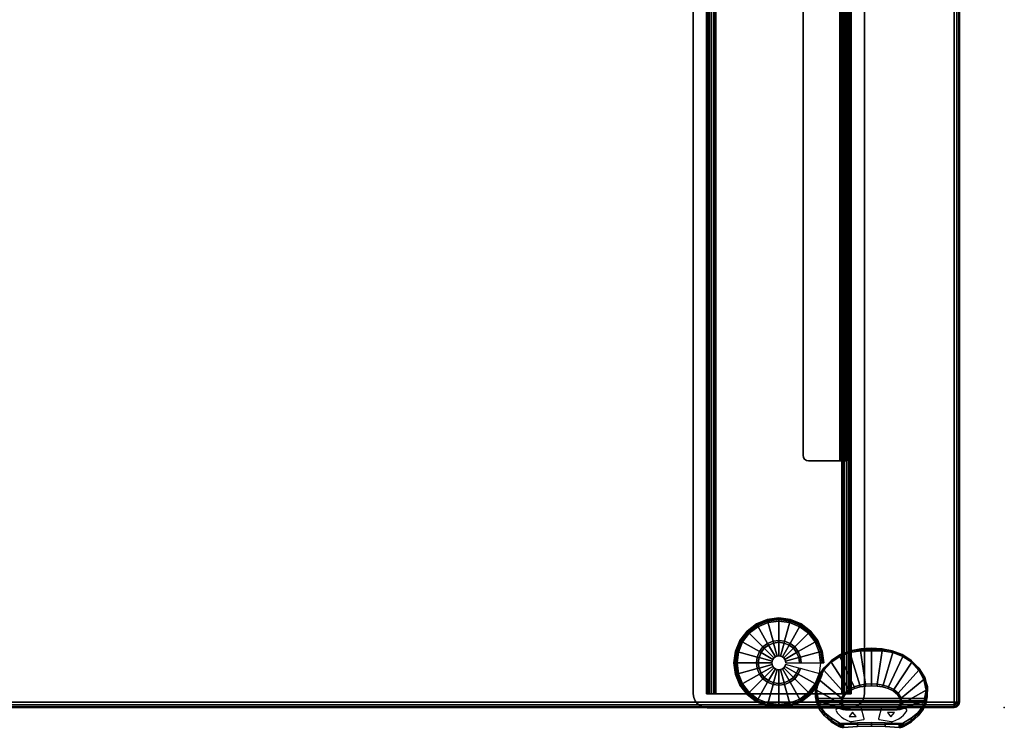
# Model space of a CAD drawing. Header units: inches. Extents: x 390 to 1835, y -266 to 136.
# Tile 233 of 256: x 1603 to 1625, y -206 to -190. Entities that reach past the tile are written whole.
import ezdxf

# ---------------------------------------------------------------- set-up
doc = ezdxf.new("R2010")
doc.units = ezdxf.units.IN
doc.header["$LTSCALE"] = 0.95294
doc.header["$MEASUREMENT"] = 0
for name, color, linetype in [('A-FURN-3-NODE', 7, 'Continuous'), ('A-FURN-3-TABLE-LEG-BASE-EXTENSION', 251, 'Continuous'), ('A-FURN-3-TABLE-LEG-FOOT', 253, 'Continuous'), ('A-FURN-3-TABLE-LEG-GLIDE', 254, 'Continuous'), ('A-FURN-3-WKSF-CONTROL', 252, 'Continuous'), ('A-FURN-3-WKSF-CONTROL-TRIM1', 255, 'Continuous'), ('A-FURN-3-WKSF-CONTROL-TRIM2', 250, 'Continuous'), ('A-FURN-3-WKSF-CONTROL-TRIM3', 255, 'Continuous'), ('A-FURN-3-WKSF-TOP', 254, 'Continuous'), ('A-FURN-3-WKSF-TRIM', 252, 'Continuous')]:
    doc.layers.add(name, color=color, linetype=linetype)

# ---------------------------------------------------------------- blocks, each defined once
blk = doc.blocks.new('TARA-2958-JE-3D-3')
at = {"layer": 'A-FURN-3-NODE'}
blk.add_point((60, -30), dxfattribs=at)
at = {"layer": 'A-FURN-3-TABLE-LEG-BASE-EXTENSION'}
for points, invisible_edges in [([(55.525, -24.423, 27.645), (55.516, -24.375, 27.645), (55.516, -2.628, 27.645), (55.525, -2.58, 27.645)], 8), ([(55.552, -24.463, 27.645), (55.525, -24.423, 27.645), (55.525, -2.58, 27.645), (55.552, -2.54, 27.645)], 10), ([(55.593, -24.49, 27.645), (55.552, -24.463, 27.645), (55.552, -2.54, 27.645), (55.593, -2.512, 27.645)], 10), ([(55.641, -24.5, 27.645), (55.593, -24.49, 27.645), (55.593, -2.512, 27.645), (55.641, -2.503, 27.645)], 10), ([(55.641, -2.503, 27.645), (56.335, -2.503, 27.645), (56.335, -24.5, 27.645), (55.641, -24.5, 27.645)], 13), ([(56.395, -2.503, 27.585), (56.395, -2.503, 27.49), (56.395, -24.5, 27.531), (56.395, -24.5, 27.585)], 2), ([(56.395, -2.503, 27.49), (56.395, -2.506, 27.464), (56.395, -24.493, 27.491), (56.395, -24.5, 27.531)], 10), ([(56.395, -2.506, 27.464), (56.395, -2.514, 27.44), (56.395, -24.474, 27.455), (56.395, -24.493, 27.491)], 10), ([(56.395, -2.514, 27.44), (56.395, -2.526, 27.417), (56.395, -24.444, 27.427), (56.395, -24.474, 27.455)], 10), ([(56.395, -2.526, 27.417), (56.395, -2.544, 27.398), (56.395, -24.407, 27.41), (56.395, -24.444, 27.427)], 10), ([(56.395, -7.778, 25.281), (56.395, -12.873, 25.166), (56.395, -24.407, 27.41), (56.395, -2.544, 27.398)], 5), ([(56.5, -24.5, 27.585), (56.5, -24.5, 27.531), (56.5, -2.503, 27.49), (56.5, -2.503, 27.585)], 2), ([(56.5, -24.493, 27.491), (56.5, -2.506, 27.464), (56.5, -2.503, 27.49), (56.5, -24.5, 27.531)], 5), ([(56.5, -24.474, 27.455), (56.5, -2.514, 27.44), (56.5, -2.506, 27.464), (56.5, -24.493, 27.491)], 5), ([(56.5, -24.444, 27.427), (56.5, -2.526, 27.417), (56.5, -2.514, 27.44), (56.5, -24.474, 27.455)], 5), ([(56.5, -24.407, 27.41), (56.5, -2.544, 27.398), (56.5, -2.526, 27.417), (56.5, -24.444, 27.427)], 5), ([(56.5, -24.407, 27.41), (56.5, -12.873, 25.166), (56.5, -7.778, 25.281), (56.5, -2.544, 27.398)], 10), ([(56.335, -24.5, 27.645), (56.358, -24.5, 27.64), (56.398, -24.5, 27.737), (56.335, -24.5, 27.75)], 10), ([(56.358, -24.5, 27.64), (56.377, -24.5, 27.627), (56.452, -24.5, 27.702), (56.398, -24.5, 27.737)], 10), ([(56.377, -24.5, 27.627), (56.39, -24.5, 27.608), (56.487, -24.5, 27.648), (56.452, -24.5, 27.702)], 10), ([(56.39, -24.5, 27.608), (56.395, -24.5, 27.585), (56.5, -24.5, 27.585), (56.487, -24.5, 27.648)], 10)]:
    blk.add_3dface(points, dxfattribs=dict(at, invisible_edges=invisible_edges))
for points in [[(55.516, -24.375, 27.645), (55.516, -24.375, 27.75), (55.516, -2.628, 27.75), (55.516, -2.628, 27.645)], [(56.5, -24.407, 27.41), (56.395, -24.407, 27.41), (56.395, -12.873, 25.166), (56.5, -12.873, 25.166)], [(56.335, -24.5, 27.645), (56.335, -24.5, 27.75), (55.641, -24.5, 27.75), (55.641, -24.5, 27.645)], [(56.5, -24.5, 27.585), (56.395, -24.5, 27.585), (56.395, -24.5, 27.531), (56.5, -24.5, 27.531)]]:
    blk.add_3dface(points, dxfattribs=at)
at = {"layer": 'A-FURN-3-TABLE-LEG-FOOT'}
for points in [[(53.07, -0.633, 1.252), (53.07, -0.633, 1.088), (53.07, -29.693, 1.088), (53.07, -29.693, 1.252)], [(53.367, -29.693, 0.668), (53.367, -29.693, 1.089), (53.367, -0.633, 1.089), (53.367, -0.633, 0.668)], [(53.531, -0.633, 1.089), (53.367, -0.633, 1.089), (53.367, -29.693, 1.089), (53.531, -29.693, 1.089)], [(53.531, -0.633, 0.668), (53.531, -0.633, 1.089), (53.531, -29.693, 1.089), (53.531, -29.693, 0.668)], [(53.571, -29.693, 0.628), (56.382, -29.693, 0.628), (56.382, -0.633, 0.628), (53.571, -0.633, 0.628)], [(53.571, -0.633, 0.464), (56.382, -0.633, 0.464), (56.382, -29.693, 0.464), (53.571, -29.693, 0.464)], [(56.422, -29.693, 0.668), (56.422, -29.693, 1.089), (56.422, -0.633, 1.089), (56.422, -0.633, 0.668)], [(56.422, -29.693, 1.089), (56.586, -29.693, 1.089), (56.586, -0.633, 1.089), (56.422, -0.633, 1.089)], [(56.586, -0.633, 0.668), (56.586, -0.633, 1.089), (56.586, -29.693, 1.089), (56.586, -29.693, 0.668)], [(56.883, -29.693, 1.252), (56.883, -29.693, 1.088), (56.883, -0.633, 1.088), (56.883, -0.633, 1.252)], [(53.38, -30.003, 1.252), (53.38, -30.003, 1.088), (56.573, -30.003, 1.088), (56.573, -30.003, 1.252)]]:
    blk.add_3dface(points, dxfattribs=at)
for points, invisible_edges in [([(53.07, -29.693, 1.088), (53.07, -0.633, 1.088), (53.579, -9.103, 1.088), (53.579, -11.708, 1.088)], 10), ([(53.579, -9.103, 1.252), (53.07, -0.633, 1.252), (53.07, -29.693, 1.252), (53.579, -11.708, 1.252)], 5), ([(56.374, -11.708, 1.088), (56.374, -9.103, 1.088), (56.883, -0.633, 1.088), (56.883, -29.693, 1.088)], 10), ([(56.883, -0.633, 1.252), (56.374, -9.103, 1.252), (56.374, -11.708, 1.252), (56.883, -29.693, 1.252)], 5), ([(53.579, -11.708, 1.088), (53.587, -11.745, 1.088), (53.607, -11.776, 1.088), (53.07, -29.693, 1.088)], 12), ([(53.607, -11.776, 1.252), (53.587, -11.745, 1.252), (53.579, -11.708, 1.252), (53.07, -29.693, 1.252)], 12), ([(53.07, -29.693, 1.088), (53.607, -11.776, 1.088), (53.638, -11.796, 1.088), (53.674, -11.803, 1.088)], 9), ([(53.638, -11.796, 1.252), (53.607, -11.776, 1.252), (53.07, -29.693, 1.252), (53.674, -11.803, 1.252)], 6), ([(53.674, -11.803, 1.088), (56.279, -11.803, 1.088), (56.883, -29.693, 1.088), (53.07, -29.693, 1.088)], 14), ([(56.883, -29.693, 1.252), (56.279, -11.803, 1.252), (53.674, -11.803, 1.252), (53.07, -29.693, 1.252)], 13), ([(56.883, -29.693, 1.088), (56.279, -11.803, 1.088), (56.316, -11.796, 1.088), (56.347, -11.776, 1.088)], 9), ([(56.316, -11.796, 1.252), (56.279, -11.803, 1.252), (56.883, -29.693, 1.252), (56.347, -11.776, 1.252)], 6), ([(56.347, -11.776, 1.088), (56.367, -11.745, 1.088), (56.374, -11.708, 1.088), (56.883, -29.693, 1.088)], 12), ([(56.374, -11.708, 1.252), (56.367, -11.745, 1.252), (56.347, -11.776, 1.252), (56.883, -29.693, 1.252)], 12), ([(53.07, -29.693, 1.252), (53.081, -29.773, 1.252), (56.873, -29.773, 1.252), (56.883, -29.693, 1.252)], 10), ([(56.883, -29.693, 1.088), (56.873, -29.773, 1.088), (53.081, -29.773, 1.088), (53.07, -29.693, 1.088)], 10), ([(53.081, -29.773, 1.252), (53.112, -29.848, 1.252), (56.842, -29.848, 1.252), (56.873, -29.773, 1.252)], 10), ([(56.873, -29.773, 1.088), (56.842, -29.848, 1.088), (53.112, -29.848, 1.088), (53.081, -29.773, 1.088)], 10), ([(53.367, -29.693, 0.668), (53.374, -29.693, 0.615), (53.533, -29.693, 0.658), (53.531, -29.693, 0.668)], 10), ([(53.531, -29.693, 0.668), (53.531, -29.693, 1.089), (53.367, -29.693, 1.089), (53.367, -29.693, 0.668)], 8), ([(53.374, -29.693, 0.615), (53.395, -29.693, 0.566), (53.537, -29.693, 0.648), (53.533, -29.693, 0.658)], 10), ([(53.395, -29.693, 0.566), (53.427, -29.693, 0.524), (53.543, -29.693, 0.64), (53.537, -29.693, 0.648)], 10), ([(53.427, -29.693, 0.524), (53.469, -29.693, 0.491), (53.551, -29.693, 0.634), (53.543, -29.693, 0.64)], 10), ([(53.469, -29.693, 0.491), (53.519, -29.693, 0.471), (53.561, -29.693, 0.63), (53.551, -29.693, 0.634)], 10), ([(53.519, -29.693, 0.471), (53.571, -29.693, 0.464), (53.571, -29.693, 0.628), (53.561, -29.693, 0.63)], 10), ([(53.571, -29.693, 0.628), (53.571, -29.693, 0.464), (56.382, -29.693, 0.464), (56.382, -29.693, 0.628)], 5), ([(56.393, -29.693, 0.63), (56.382, -29.693, 0.628), (56.382, -29.693, 0.464), (56.435, -29.693, 0.471)], 10), ([(56.402, -29.693, 0.634), (56.393, -29.693, 0.63), (56.435, -29.693, 0.471), (56.484, -29.693, 0.491)], 10), ([(56.411, -29.693, 0.64), (56.402, -29.693, 0.634), (56.484, -29.693, 0.491), (56.527, -29.693, 0.524)], 10), ([(56.417, -29.693, 0.648), (56.411, -29.693, 0.64), (56.527, -29.693, 0.524), (56.559, -29.693, 0.566)], 10), ([(56.421, -29.693, 0.658), (56.417, -29.693, 0.648), (56.559, -29.693, 0.566), (56.579, -29.693, 0.615)], 10), ([(56.422, -29.693, 0.668), (56.421, -29.693, 0.658), (56.579, -29.693, 0.615), (56.586, -29.693, 0.668)], 10), ([(56.422, -29.693, 1.089), (56.422, -29.693, 0.668), (56.586, -29.693, 0.668), (56.586, -29.693, 1.089)], 2), ([(53.112, -29.848, 1.252), (53.161, -29.912, 1.252), (56.793, -29.912, 1.252), (56.842, -29.848, 1.252)], 10), ([(56.842, -29.848, 1.088), (56.793, -29.912, 1.088), (53.161, -29.912, 1.088), (53.112, -29.848, 1.088)], 10), ([(53.161, -29.912, 1.252), (53.225, -29.961, 1.252), (56.728, -29.961, 1.252), (56.793, -29.912, 1.252)], 10), ([(56.793, -29.912, 1.088), (56.728, -29.961, 1.088), (53.225, -29.961, 1.088), (53.161, -29.912, 1.088)], 10), ([(53.225, -29.961, 1.252), (53.3, -29.992, 1.252), (56.654, -29.992, 1.252), (56.728, -29.961, 1.252)], 10), ([(56.728, -29.961, 1.088), (56.654, -29.992, 1.088), (53.3, -29.992, 1.088), (53.225, -29.961, 1.088)], 10), ([(53.3, -29.992, 1.252), (53.38, -30.003, 1.252), (56.573, -30.003, 1.252), (56.654, -29.992, 1.252)], 8), ([(56.654, -29.992, 1.088), (56.573, -30.003, 1.088), (53.38, -30.003, 1.088), (53.3, -29.992, 1.088)], 8)]:
    blk.add_3dface(points, dxfattribs=dict(at, invisible_edges=invisible_edges))
at = {"layer": 'A-FURN-3-TABLE-LEG-GLIDE'}
for points, invisible_edges in [([(54.736, -28.104, 0), (54.977, -28.072, 0), (54.977, -29.933, 0), (54.736, -29.902, 0)], 10), ([(54.977, -28.072, 0), (55.218, -28.104, 0), (55.218, -29.902, 0), (54.977, -29.933, 0)], 10), ([(54.319, -28.345, 0), (54.512, -28.197, 0), (54.512, -29.809, 0), (54.319, -29.661, 0)], 10), ([(54.512, -28.197, 0), (54.736, -28.104, 0), (54.736, -29.902, 0), (54.512, -29.809, 0)], 10), ([(55.218, -28.104, 0), (55.442, -28.197, 0), (55.442, -29.809, 0), (55.218, -29.902, 0)], 10), ([(55.442, -28.197, 0), (55.635, -28.345, 0), (55.635, -29.661, 0), (55.442, -29.809, 0)], 10), ([(54.171, -28.538, 0), (54.319, -28.345, 0), (54.319, -29.661, 0), (54.171, -29.468, 0)], 10), ([(55.635, -28.345, 0), (55.783, -28.538, 0), (55.783, -29.468, 0), (55.635, -29.661, 0)], 10), ([(54.078, -28.762, 0), (54.171, -28.538, 0), (54.171, -29.468, 0), (54.078, -29.244, 0)], 10), ([(55.783, -28.538, 0), (55.876, -28.762, 0), (55.876, -29.244, 0), (55.783, -29.468, 0)], 10), ([(54.046, -29.003, 0), (54.078, -28.762, 0), (54.078, -29.244, 0), (54.046, -29.003, 0)], 2), ([(55.876, -28.762, 0), (55.907, -29.003, 0), (55.907, -29.003, 0), (55.876, -29.244, 0)], 8)]:
    blk.add_3dface(points, dxfattribs=dict(at, invisible_edges=invisible_edges))
at = {"layer": 'A-FURN-3-WKSF-CONTROL'}
for points, invisible_edges in [([(56.553, -29.629, 27.364), (56.666, -29.575, 27.348), (57.41, -29.575, 27.348), (57.523, -29.629, 27.364)], 10), ([(57.289, -29.54, 27.336), (57.41, -29.575, 27.348), (56.666, -29.575, 27.348), (56.787, -29.54, 27.336)], 10), ([(56.787, -29.54, 27.336), (56.912, -29.52, 27.328), (57.165, -29.52, 27.328), (57.289, -29.54, 27.336)], 10), ([(57.165, -29.52, 27.328), (56.912, -29.52, 27.328), (57.038, -29.514, 27.326)], 1), ([(58.265, -29.824, 27.608), (58.183, -29.972, 27.458), (55.894, -29.972, 27.458), (55.811, -29.824, 27.608)], 10), ([(56.393, -29.815, 27.394), (56.456, -29.707, 27.382), (57.621, -29.707, 27.382), (57.684, -29.815, 27.394)], 10), ([(57.684, -29.815, 27.394), (57.681, -29.939, 27.394), (56.395, -29.939, 27.394), (56.393, -29.815, 27.394)], 10), ([(57.523, -29.629, 27.364), (57.621, -29.707, 27.382), (56.456, -29.707, 27.382), (56.553, -29.629, 27.364)], 10), ([(55.813, -29.882, 27.715), (55.884, -30.041, 27.557), (58.193, -30.041, 27.557), (58.264, -29.882, 27.715)], 2), ([(55.884, -30.041, 27.557), (55.996, -30.187, 27.411), (58.081, -30.187, 27.411), (58.193, -30.041, 27.557)], 10), ([(58.183, -29.972, 27.458), (58.072, -30.113, 27.318), (56.005, -30.113, 27.318), (55.894, -29.972, 27.458)], 10), ([(57.681, -29.939, 27.394), (57.615, -30.045, 27.38), (56.462, -30.045, 27.38), (56.395, -29.939, 27.394)], 8), ([(57.933, -30.316, 27.282), (58.081, -30.187, 27.411), (55.996, -30.187, 27.411), (56.144, -30.316, 27.282)], 10), ([(56.15, -30.236, 27.194), (56.005, -30.113, 27.318), (58.072, -30.113, 27.318), (57.927, -30.236, 27.194)], 10), ([(57.927, -30.236, 27.194), (57.349, -30.336, 27.094), (57.038, -30.329, 27.101), (56.15, -30.236, 27.194)], 13), ([(56.15, -30.236, 27.194), (57.038, -30.329, 27.101), (56.728, -30.336, 27.094), (56.419, -30.356, 27.074)], 9), ([(56.419, -30.356, 27.074), (56.386, -30.356, 27.074), (56.353, -30.351, 27.08), (56.15, -30.236, 27.194)], 12), ([(56.15, -30.236, 27.194), (56.353, -30.351, 27.08), (56.324, -30.34, 27.091)], 1), ([(57.927, -30.236, 27.194), (57.691, -30.356, 27.074), (57.658, -30.356, 27.074), (57.349, -30.336, 27.094)], 9), ([(57.927, -30.236, 27.194), (57.753, -30.34, 27.091), (57.723, -30.351, 27.08), (57.691, -30.356, 27.074)], 8), ([(56.144, -30.316, 27.282), (56.324, -30.423, 27.174), (56.353, -30.434, 27.163), (56.386, -30.44, 27.158)], 8), ([(56.144, -30.316, 27.282), (56.386, -30.44, 27.158), (56.419, -30.44, 27.158), (56.728, -30.42, 27.178)], 9), ([(56.144, -30.316, 27.282), (56.728, -30.42, 27.178), (57.038, -30.413, 27.185), (57.933, -30.316, 27.282)], 13), ([(57.933, -30.316, 27.282), (57.038, -30.413, 27.185), (57.349, -30.42, 27.178), (57.658, -30.44, 27.158)], 9), ([(57.658, -30.44, 27.158), (57.691, -30.44, 27.158), (57.723, -30.434, 27.163), (57.933, -30.316, 27.282)], 12), ([(57.723, -30.434, 27.163), (57.753, -30.423, 27.174), (57.933, -30.316, 27.282)], 8)]:
    blk.add_3dface(points, dxfattribs=dict(at, invisible_edges=invisible_edges))
for points in [[(55.813, -29.753, 27.612), (55.859, -29.849, 27.572), (55.851, -29.862, 27.568), (55.797, -29.766, 27.632)], [(55.851, -29.862, 27.568), (55.811, -29.824, 27.608), (55.803, -29.798, 27.625), (55.797, -29.766, 27.632)], [(58.248, -29.811, 27.596), (58.217, -29.849, 27.572), (58.264, -29.753, 27.612), (58.257, -29.783, 27.609)], [(58.265, -29.824, 27.608), (58.226, -29.862, 27.568), (58.217, -29.849, 27.572), (58.248, -29.811, 27.596)], [(56.411, -30.035, 27.387), (56.407, -30.049, 27.381), (55.851, -29.862, 27.568), (55.859, -29.849, 27.572)], [(56.462, -30.045, 27.38), (56.462, -30.055, 27.375), (56.407, -30.049, 27.381), (56.411, -30.035, 27.387)], [(57.615, -30.045, 27.38), (57.615, -30.055, 27.375), (56.462, -30.055, 27.375), (56.462, -30.045, 27.38)], [(57.665, -30.035, 27.387), (57.669, -30.049, 27.381), (57.615, -30.055, 27.375), (57.615, -30.045, 27.38)], [(58.217, -29.849, 27.572), (58.226, -29.862, 27.568), (57.669, -30.049, 27.381), (57.665, -30.035, 27.387)]]:
    blk.add_3dface(points, dxfattribs=at)
at = {"layer": 'A-FURN-3-WKSF-CONTROL-TRIM1'}
for points, invisible_edges in [([(55.879, -29.925, 27.674), (55.876, -29.938, 27.661), (58.2, -29.938, 27.661), (58.197, -29.925, 27.674)], 10), ([(55.876, -29.938, 27.661), (55.879, -29.951, 27.648), (58.198, -29.951, 27.648), (58.2, -29.938, 27.661)], 10), ([(55.888, -29.913, 27.685), (55.879, -29.925, 27.674), (58.197, -29.925, 27.674), (58.189, -29.913, 27.685)], 10), ([(55.879, -29.951, 27.648), (55.917, -30.025, 27.574), (58.16, -30.025, 27.574), (58.198, -29.951, 27.648)], 10), ([(55.901, -29.904, 27.694), (55.888, -29.913, 27.685), (58.189, -29.913, 27.685), (58.176, -29.904, 27.694)], 10), ([(55.917, -29.898, 27.7), (55.901, -29.904, 27.694), (58.176, -29.904, 27.694), (58.159, -29.898, 27.7)], 10), ([(55.935, -29.896, 27.702), (55.917, -29.898, 27.7), (58.159, -29.898, 27.7), (58.141, -29.896, 27.702)], 2), ([(55.917, -30.025, 27.574), (55.965, -30.096, 27.502), (58.112, -30.096, 27.502), (58.16, -30.025, 27.574)], 10), ([(55.965, -30.096, 27.502), (56.021, -30.164, 27.434), (58.056, -30.164, 27.434), (58.112, -30.096, 27.502)], 10), ([(56.021, -30.164, 27.434), (56.086, -30.228, 27.37), (57.99, -30.228, 27.37), (58.056, -30.164, 27.434)], 10), ([(56.086, -30.228, 27.37), (56.159, -30.288, 27.311), (57.917, -30.288, 27.311), (57.99, -30.228, 27.37)], 10), ([(56.159, -30.288, 27.311), (56.24, -30.342, 27.256), (57.837, -30.342, 27.256), (57.917, -30.288, 27.311)], 10), ([(56.24, -30.342, 27.256), (56.255, -30.35, 27.248), (57.822, -30.35, 27.248), (57.837, -30.342, 27.256)], 10), ([(56.255, -30.35, 27.248), (56.271, -30.357, 27.241), (57.806, -30.357, 27.241), (57.822, -30.35, 27.248)], 10), ([(56.271, -30.357, 27.241), (56.288, -30.363, 27.236), (57.788, -30.363, 27.236), (57.806, -30.357, 27.241)], 10), ([(56.288, -30.363, 27.236), (56.306, -30.367, 27.232), (57.77, -30.367, 27.232), (57.788, -30.363, 27.236)], 10), ([(56.306, -30.367, 27.232), (56.325, -30.369, 27.23), (57.752, -30.369, 27.23), (57.77, -30.367, 27.232)], 10), ([(56.325, -30.369, 27.23), (56.343, -30.37, 27.229), (57.733, -30.37, 27.229), (57.752, -30.369, 27.23)], 8)]:
    blk.add_3dface(points, dxfattribs=dict(at, invisible_edges=invisible_edges))
at = {"layer": 'A-FURN-3-WKSF-CONTROL-TRIM2'}
for points, invisible_edges in [([(56.255, -30.038, 27.563), (56.247, -30.056, 27.545), (56.812, -29.996, 27.605), (56.807, -29.993, 27.609)], 10), ([(56.247, -30.056, 27.545), (56.251, -30.075, 27.526), (56.814, -30.001, 27.6), (56.812, -29.996, 27.605)], 10), ([(56.814, -30.001, 27.6), (56.251, -30.075, 27.526), (56.284, -30.124, 27.477), (56.326, -30.17, 27.432)], 9), ([(56.274, -30.025, 27.577), (56.255, -30.038, 27.563), (56.807, -29.993, 27.609), (56.801, -29.991, 27.611)], 10), ([(56.3, -30.019, 27.582), (56.274, -30.025, 27.577), (56.801, -29.991, 27.611), (56.794, -29.99, 27.611)], 2), ([(56.814, -30.001, 27.6), (56.326, -30.17, 27.432), (56.374, -30.212, 27.39), (56.429, -30.25, 27.352)], 9), ([(56.429, -30.25, 27.352), (56.49, -30.283, 27.319), (56.556, -30.31, 27.291), (56.814, -30.001, 27.6)], 12), ([(56.814, -30.001, 27.6), (56.556, -30.31, 27.291), (56.877, -30.252, 27.349)], 3), ([(57.2, -30.252, 27.349), (57.52, -30.31, 27.291), (57.262, -30.001, 27.6), (57.2, -30.252, 27.349)], 3), ([(57.262, -30.001, 27.6), (57.826, -30.075, 27.526), (57.83, -30.056, 27.545), (57.265, -29.996, 27.605)], 5), ([(57.792, -30.124, 27.477), (57.826, -30.075, 27.526), (57.262, -30.001, 27.6), (57.751, -30.17, 27.432)], 6), ([(57.703, -30.212, 27.39), (57.751, -30.17, 27.432), (57.262, -30.001, 27.6), (57.647, -30.25, 27.352)], 6), ([(57.52, -30.31, 27.291), (57.586, -30.283, 27.319), (57.647, -30.25, 27.352), (57.262, -30.001, 27.6)], 12), ([(57.265, -29.996, 27.605), (57.83, -30.056, 27.545), (57.821, -30.038, 27.563), (57.269, -29.993, 27.609)], 5), ([(57.269, -29.993, 27.609), (57.821, -30.038, 27.563), (57.802, -30.025, 27.577), (57.275, -29.991, 27.611)], 5), ([(57.275, -29.991, 27.611), (57.802, -30.025, 27.577), (57.777, -30.019, 27.582), (57.282, -29.99, 27.611)], 1), ([(56.556, -30.31, 27.291), (56.566, -30.313, 27.288), (56.877, -30.256, 27.345), (56.877, -30.252, 27.349)], 10), ([(56.566, -30.313, 27.288), (56.576, -30.314, 27.287), (56.875, -30.259, 27.342), (56.877, -30.256, 27.345)], 10), ([(56.576, -30.314, 27.287), (56.586, -30.315, 27.287), (56.871, -30.262, 27.339), (56.875, -30.259, 27.342)], 10), ([(56.586, -30.315, 27.287), (56.597, -30.313, 27.288), (56.866, -30.264, 27.338), (56.871, -30.262, 27.339)], 8), ([(57.2, -30.256, 27.345), (57.511, -30.313, 27.288), (57.52, -30.31, 27.291), (57.2, -30.252, 27.349)], 5), ([(57.202, -30.259, 27.342), (57.501, -30.314, 27.287), (57.511, -30.313, 27.288), (57.2, -30.256, 27.345)], 5), ([(57.205, -30.262, 27.339), (57.49, -30.315, 27.287), (57.501, -30.314, 27.287), (57.202, -30.259, 27.342)], 5), ([(57.21, -30.264, 27.338), (57.48, -30.313, 27.288), (57.49, -30.315, 27.287), (57.205, -30.262, 27.339)], 4)]:
    blk.add_3dface(points, dxfattribs=dict(at, invisible_edges=invisible_edges))
at = {"layer": 'A-FURN-3-WKSF-CONTROL-TRIM3'}
for points in [[(56.619, -30.103, 27.498), (56.54, -30.2, 27.402), (56.698, -30.2, 27.402)], [(57.395, -30.108, 27.493), (57.474, -30.205, 27.397), (57.553, -30.108, 27.493)]]:
    blk.add_3dface(points, dxfattribs=at)
at = {"layer": 'A-FURN-3-WKSF-TOP', "invisible_edges": 12}
for points in [[(58.882, -1.118, 29), (1.118, -1.118, 29), (1.118, -29.882, 29), (58.882, -29.882, 29)], [(1.118, -29.882, 27.75), (1.118, -1.118, 27.75), (58.882, -1.118, 27.75), (58.882, -29.882, 27.75)]]:
    blk.add_3dface(points, dxfattribs=at)
at = {"layer": 'A-FURN-3-WKSF-TRIM'}
for points in [[(59, -29.882, 28.882), (59, -29.882, 27.868), (59, -1.118, 27.868), (59, -1.118, 28.882)], [(1.118, -30, 28.882), (1.118, -30, 27.868), (58.882, -30, 27.868), (58.882, -30, 28.882)]]:
    blk.add_3dface(points, dxfattribs=at)
at = {"layer": 'A-FURN-3-TABLE-LEG-BASE-EXTENSION'}
mesh = blk.add_polymesh((2, 5), dxfattribs=at)
for k, corner in enumerate([(56.335, -2.503, 27.645), (56.358, -2.503, 27.64), (56.377, -2.503, 27.627), (56.39, -2.503, 27.608), (56.395, -2.503, 27.585), (56.335, -24.5, 27.645), (56.358, -24.5, 27.64), (56.377, -24.5, 27.627), (56.39, -24.5, 27.608), (56.395, -24.5, 27.585)]):
    mesh.set_mesh_vertex(divmod(k, 5), corner)
mesh = blk.add_polymesh((2, 5), dxfattribs=at)
for k, corner in enumerate([(56.335, -24.5, 27.75), (56.398, -24.5, 27.737), (56.452, -24.5, 27.702), (56.487, -24.5, 27.648), (56.5, -24.5, 27.585), (56.335, -2.503, 27.75), (56.398, -2.503, 27.737), (56.452, -2.503, 27.702), (56.487, -2.503, 27.648), (56.5, -2.503, 27.585)]):
    mesh.set_mesh_vertex(divmod(k, 5), corner)
mesh = blk.add_polymesh((2, 5), dxfattribs=at)
for k, corner in enumerate([(55.641, -24.5, 27.75), (55.593, -24.49, 27.75), (55.552, -24.463, 27.75), (55.525, -24.423, 27.75), (55.516, -24.375, 27.75), (55.641, -24.5, 27.645), (55.593, -24.49, 27.645), (55.552, -24.463, 27.645), (55.525, -24.423, 27.645), (55.516, -24.375, 27.645)]):
    mesh.set_mesh_vertex(divmod(k, 5), corner)
mesh = blk.add_polymesh((2, 5), dxfattribs=at)
for k, corner in enumerate([(56.395, -24.5, 27.531), (56.395, -24.493, 27.491), (56.395, -24.474, 27.455), (56.395, -24.444, 27.427), (56.395, -24.407, 27.41), (56.5, -24.5, 27.531), (56.5, -24.493, 27.491), (56.5, -24.474, 27.455), (56.5, -24.444, 27.427), (56.5, -24.407, 27.41)]):
    mesh.set_mesh_vertex(divmod(k, 5), corner)
at = {"layer": 'A-FURN-3-TABLE-LEG-FOOT'}
mesh = blk.add_polymesh((2, 7), dxfattribs=at)
for k, corner in enumerate([(53.367, -0.633, 0.668), (53.374, -0.633, 0.615), (53.395, -0.633, 0.566), (53.427, -0.633, 0.524), (53.469, -0.633, 0.491), (53.519, -0.633, 0.471), (53.571, -0.633, 0.464), (53.367, -29.693, 0.668), (53.374, -29.693, 0.615), (53.395, -29.693, 0.566), (53.427, -29.693, 0.524), (53.469, -29.693, 0.491), (53.519, -29.693, 0.471), (53.571, -29.693, 0.464)]):
    mesh.set_mesh_vertex(divmod(k, 7), corner)
mesh = blk.add_polymesh((2, 7), dxfattribs=at)
for k, corner in enumerate([(53.531, -29.693, 0.668), (53.533, -29.693, 0.658), (53.537, -29.693, 0.648), (53.543, -29.693, 0.64), (53.551, -29.693, 0.634), (53.561, -29.693, 0.63), (53.571, -29.693, 0.628), (53.531, -0.633, 0.668), (53.533, -0.633, 0.658), (53.537, -0.633, 0.648), (53.543, -0.633, 0.64), (53.551, -0.633, 0.634), (53.561, -0.633, 0.63), (53.571, -0.633, 0.628)]):
    mesh.set_mesh_vertex(divmod(k, 7), corner)
mesh = blk.add_polymesh((2, 7), dxfattribs=at)
for k, corner in enumerate([(56.586, -29.693, 0.668), (56.579, -29.693, 0.615), (56.559, -29.693, 0.566), (56.527, -29.693, 0.524), (56.484, -29.693, 0.491), (56.435, -29.693, 0.471), (56.382, -29.693, 0.464), (56.586, -0.633, 0.668), (56.579, -0.633, 0.615), (56.559, -0.633, 0.566), (56.527, -0.633, 0.524), (56.484, -0.633, 0.491), (56.435, -0.633, 0.471), (56.382, -0.633, 0.464)]):
    mesh.set_mesh_vertex(divmod(k, 7), corner)
mesh = blk.add_polymesh((2, 7), dxfattribs=at)
for k, corner in enumerate([(56.422, -0.633, 0.668), (56.421, -0.633, 0.658), (56.417, -0.633, 0.648), (56.411, -0.633, 0.64), (56.402, -0.633, 0.634), (56.393, -0.633, 0.63), (56.382, -0.633, 0.628), (56.422, -29.693, 0.668), (56.421, -29.693, 0.658), (56.417, -29.693, 0.648), (56.411, -29.693, 0.64), (56.402, -29.693, 0.634), (56.393, -29.693, 0.63), (56.382, -29.693, 0.628)]):
    mesh.set_mesh_vertex(divmod(k, 7), corner)
mesh = blk.add_polymesh((2, 7), dxfattribs=at)
for k, corner in enumerate([(53.07, -29.693, 1.088), (53.081, -29.773, 1.088), (53.112, -29.848, 1.088), (53.161, -29.912, 1.088), (53.225, -29.961, 1.088), (53.3, -29.992, 1.088), (53.38, -30.003, 1.088), (53.07, -29.693, 1.252), (53.081, -29.773, 1.252), (53.112, -29.848, 1.252), (53.161, -29.912, 1.252), (53.225, -29.961, 1.252), (53.3, -29.992, 1.252), (53.38, -30.003, 1.252)]):
    mesh.set_mesh_vertex(divmod(k, 7), corner)
mesh = blk.add_polymesh((2, 7), dxfattribs=at)
for k, corner in enumerate([(56.883, -29.693, 1.252), (56.873, -29.773, 1.252), (56.842, -29.848, 1.252), (56.793, -29.912, 1.252), (56.728, -29.961, 1.252), (56.654, -29.992, 1.252), (56.573, -30.003, 1.252), (56.883, -29.693, 1.088), (56.873, -29.773, 1.088), (56.842, -29.848, 1.088), (56.793, -29.912, 1.088), (56.728, -29.961, 1.088), (56.654, -29.992, 1.088), (56.573, -30.003, 1.088)]):
    mesh.set_mesh_vertex(divmod(k, 7), corner)
at = {"layer": 'A-FURN-3-TABLE-LEG-GLIDE'}
mesh = blk.add_polymesh((24, 9), dxfattribs=dict(at, m_close=True))
for k, corner in enumerate([(55.133, -29.003, 0.905), (55.133, -29.003, 0.405), (55.434, -29.003, 0.405), (55.477, -29.003, 0.265), (55.977, -29.003, 0.15), (55.977, -29.003, 0.07), (55.968, -29.003, 0.035), (55.942, -29.003, 0.009), (55.907, -29.003, 0), (55.128, -28.962, 0.905), (55.128, -28.962, 0.405), (55.419, -28.884, 0.405), (55.46, -28.873, 0.265), (55.943, -28.744, 0.15), (55.943, -28.744, 0.07), (55.934, -28.746, 0.035), (55.909, -28.753, 0.009), (55.876, -28.762, 0), (55.112, -28.925, 0.905), (55.112, -28.925, 0.405), (55.373, -28.774, 0.405), (55.41, -28.753, 0.265), (55.843, -28.503, 0.15), (55.843, -28.503, 0.07), (55.835, -28.508, 0.035), (55.813, -28.52, 0.009), (55.783, -28.538, 0), (55.087, -28.892, 0.905), (55.087, -28.892, 0.405), (55.3, -28.679, 0.405), (55.33, -28.649, 0.265), (55.684, -28.296, 0.15), (55.684, -28.296, 0.07), (55.677, -28.302, 0.035), (55.659, -28.32, 0.009), (55.635, -28.345, 0), (55.055, -28.868, 0.905), (55.055, -28.868, 0.405), (55.206, -28.607, 0.405), (55.227, -28.57, 0.265), (55.477, -28.137, 0.15), (55.477, -28.137, 0.07), (55.472, -28.145, 0.035), (55.46, -28.167, 0.009), (55.442, -28.197, 0), (55.017, -28.852, 0.905), (55.017, -28.852, 0.405), (55.095, -28.561, 0.405), (55.106, -28.52, 0.265), (55.236, -28.037, 0.15), (55.236, -28.037, 0.07), (55.233, -28.046, 0.035), (55.227, -28.071, 0.009), (55.218, -28.104, 0), (54.977, -28.847, 0.905), (54.977, -28.847, 0.405), (54.977, -28.545, 0.405), (54.977, -28.503, 0.265), (54.977, -28.003, 0.15), (54.977, -28.003, 0.07), (54.977, -28.012, 0.035), (54.977, -28.038, 0.009), (54.977, -28.072, 0), (54.936, -28.852, 0.905), (54.936, -28.852, 0.405), (54.859, -28.561, 0.405), (54.848, -28.52, 0.265), (54.718, -28.037, 0.15), (54.718, -28.037, 0.07), (54.721, -28.046, 0.035), (54.727, -28.071, 0.009), (54.736, -28.104, 0), (54.899, -28.868, 0.905), (54.899, -28.868, 0.405), (54.748, -28.607, 0.405), (54.727, -28.57, 0.265), (54.477, -28.137, 0.15), (54.477, -28.137, 0.07), (54.482, -28.145, 0.035), (54.494, -28.167, 0.009), (54.512, -28.197, 0), (54.866, -28.892, 0.905), (54.866, -28.892, 0.405), (54.653, -28.679, 0.405), (54.623, -28.649, 0.265), (54.27, -28.296, 0.15), (54.27, -28.296, 0.07), (54.276, -28.302, 0.035), (54.294, -28.32, 0.009), (54.319, -28.345, 0), (54.842, -28.925, 0.905), (54.842, -28.925, 0.405), (54.581, -28.774, 0.405), (54.544, -28.753, 0.265), (54.111, -28.503, 0.15), (54.111, -28.503, 0.07), (54.119, -28.508, 0.035), (54.141, -28.52, 0.009), (54.171, -28.538, 0), (54.826, -28.962, 0.905), (54.826, -28.962, 0.405), (54.535, -28.884, 0.405), (54.494, -28.873, 0.265), (54.011, -28.744, 0.15), (54.011, -28.744, 0.07), (54.02, -28.746, 0.035), (54.045, -28.753, 0.009), (54.078, -28.762, 0), (54.821, -29.003, 0.905), (54.821, -29.003, 0.405), (54.519, -29.003, 0.405), (54.477, -29.003, 0.265), (53.977, -29.003, 0.15), (53.977, -29.003, 0.07), (53.986, -29.003, 0.035), (54.012, -29.003, 0.009), (54.046, -29.003, 0), (54.826, -29.043, 0.905), (54.826, -29.043, 0.405), (54.535, -29.121, 0.405), (54.494, -29.132, 0.265), (54.011, -29.262, 0.15), (54.011, -29.262, 0.07), (54.02, -29.259, 0.035), (54.045, -29.253, 0.009), (54.078, -29.244, 0), (54.842, -29.081, 0.905), (54.842, -29.081, 0.405), (54.581, -29.232, 0.405), (54.544, -29.253, 0.265), (54.111, -29.503, 0.15), (54.111, -29.503, 0.07), (54.119, -29.498, 0.035), (54.141, -29.485, 0.009), (54.171, -29.468, 0), (54.866, -29.113, 0.905), (54.866, -29.113, 0.405), (54.653, -29.326, 0.405), (54.623, -29.356, 0.265), (54.27, -29.71, 0.15), (54.27, -29.71, 0.07), (54.276, -29.703, 0.035), (54.294, -29.685, 0.009), (54.319, -29.661, 0), (54.899, -29.138, 0.905), (54.899, -29.138, 0.405), (54.748, -29.399, 0.405), (54.727, -29.436, 0.265), (54.477, -29.869, 0.15), (54.477, -29.869, 0.07), (54.482, -29.861, 0.035), (54.494, -29.839, 0.009), (54.512, -29.809, 0), (54.936, -29.154, 0.905), (54.936, -29.154, 0.405), (54.859, -29.445, 0.405), (54.848, -29.486, 0.265), (54.718, -29.969, 0.15), (54.718, -29.969, 0.07), (54.721, -29.96, 0.035), (54.727, -29.935, 0.009), (54.736, -29.902, 0), (54.977, -29.159, 0.905), (54.977, -29.159, 0.405), (54.977, -29.46, 0.405), (54.977, -29.503, 0.265), (54.977, -30.003, 0.15), (54.977, -30.003, 0.07), (54.977, -29.994, 0.035), (54.977, -29.968, 0.009), (54.977, -29.933, 0), (55.017, -29.154, 0.905), (55.017, -29.154, 0.405), (55.095, -29.445, 0.405), (55.106, -29.486, 0.265), (55.236, -29.969, 0.15), (55.236, -29.969, 0.07), (55.233, -29.96, 0.035), (55.227, -29.935, 0.009), (55.218, -29.902, 0), (55.055, -29.138, 0.905), (55.055, -29.138, 0.405), (55.206, -29.399, 0.405), (55.227, -29.436, 0.265), (55.477, -29.869, 0.15), (55.477, -29.869, 0.07), (55.472, -29.861, 0.035), (55.46, -29.839, 0.009), (55.442, -29.809, 0), (55.087, -29.113, 0.905), (55.087, -29.113, 0.405), (55.3, -29.326, 0.405), (55.33, -29.356, 0.265), (55.684, -29.71, 0.15), (55.684, -29.71, 0.07), (55.677, -29.703, 0.035), (55.659, -29.685, 0.009), (55.635, -29.661, 0), (55.112, -29.081, 0.905), (55.112, -29.081, 0.405), (55.373, -29.232, 0.405), (55.41, -29.253, 0.265), (55.843, -29.503, 0.15), (55.843, -29.503, 0.07), (55.835, -29.498, 0.035), (55.813, -29.485, 0.009), (55.783, -29.468, 0), (55.128, -29.043, 0.905), (55.128, -29.043, 0.405), (55.419, -29.121, 0.405), (55.46, -29.132, 0.265), (55.943, -29.262, 0.15), (55.943, -29.262, 0.07), (55.934, -29.259, 0.035), (55.909, -29.253, 0.009), (55.876, -29.244, 0)]):
    mesh.set_mesh_vertex(divmod(k, 9), corner)
at = {"layer": 'A-FURN-3-WKSF-CONTROL'}
mesh = blk.add_polymesh((2, 17), dxfattribs=at)
for k, corner in enumerate([(58.28, -29.766, 27.632), (58.285, -29.532, 27.633), (58.212, -29.309, 27.638), (58.087, -29.111, 27.651), (57.921, -28.945, 27.668), (57.723, -28.82, 27.688), (57.504, -28.735, 27.691), (57.273, -28.692, 27.691), (57.038, -28.675, 27.691), (56.804, -28.692, 27.691), (56.573, -28.735, 27.691), (56.354, -28.82, 27.688), (56.155, -28.945, 27.668), (55.99, -29.111, 27.651), (55.865, -29.309, 27.638), (55.792, -29.532, 27.633), (55.797, -29.766, 27.632), (58.272, -29.798, 27.75), (58.289, -29.561, 27.75), (58.228, -29.331, 27.75), (58.104, -29.128, 27.75), (57.933, -28.962, 27.75), (57.731, -28.834, 27.75), (57.509, -28.745, 27.75), (57.276, -28.692, 27.75), (57.038, -28.675, 27.75), (56.8, -28.692, 27.75), (56.567, -28.745, 27.75), (56.346, -28.834, 27.75), (56.144, -28.962, 27.75), (55.972, -29.128, 27.75), (55.848, -29.331, 27.75), (55.788, -29.561, 27.75), (55.805, -29.798, 27.75)]):
    mesh.set_mesh_vertex(divmod(k, 17), corner)
mesh = blk.add_polymesh((2, 15), dxfattribs=at)
for k, corner in enumerate([(58.268, -29.523, 27.614), (58.194, -29.298, 27.582), (58.073, -29.102, 27.534), (57.913, -28.94, 27.479), (57.719, -28.818, 27.427), (57.503, -28.735, 27.384), (57.273, -28.706, 27.357), (57.038, -28.706, 27.346), (56.803, -28.706, 27.356), (56.573, -28.735, 27.384), (56.358, -28.818, 27.427), (56.164, -28.94, 27.479), (56.003, -29.102, 27.534), (55.882, -29.298, 27.582), (55.809, -29.523, 27.614), (58.268, -29.523, 27.614), (58.197, -29.303, 27.621), (58.077, -29.107, 27.639), (57.917, -28.943, 27.661), (57.723, -28.82, 27.688), (57.504, -28.735, 27.691), (57.273, -28.692, 27.691), (57.038, -28.675, 27.691), (56.804, -28.692, 27.691), (56.573, -28.735, 27.691), (56.354, -28.82, 27.688), (56.16, -28.943, 27.661), (56, -29.107, 27.639), (55.879, -29.303, 27.621), (55.809, -29.523, 27.614)]):
    mesh.set_mesh_vertex(divmod(k, 15), corner)
mesh = blk.add_polymesh((2, 17), dxfattribs=at)
for k, corner in enumerate([(58.217, -29.849, 27.572), (58.259, -29.611, 27.591), (58.207, -29.376, 27.567), (58.095, -29.166, 27.52), (57.936, -28.991, 27.462), (57.74, -28.859, 27.405), (57.519, -28.769, 27.358), (57.282, -28.735, 27.328), (57.038, -28.735, 27.317), (56.795, -28.735, 27.328), (56.558, -28.769, 27.358), (56.337, -28.859, 27.405), (56.141, -28.991, 27.462), (55.982, -29.165, 27.52), (55.87, -29.376, 27.567), (55.819, -29.611, 27.591), (55.859, -29.849, 27.572), (58.264, -29.753, 27.612), (58.268, -29.523, 27.614), (58.194, -29.298, 27.582), (58.073, -29.102, 27.534), (57.913, -28.94, 27.479), (57.719, -28.818, 27.427), (57.503, -28.735, 27.384), (57.273, -28.706, 27.357), (57.038, -28.706, 27.346), (56.803, -28.706, 27.356), (56.573, -28.735, 27.384), (56.358, -28.818, 27.427), (56.164, -28.94, 27.479), (56.003, -29.102, 27.534), (55.882, -29.298, 27.582), (55.809, -29.523, 27.614), (55.813, -29.753, 27.612)]):
    mesh.set_mesh_vertex(divmod(k, 17), corner)
mesh = blk.add_polymesh((2, 6), dxfattribs=at)
for k, corner in enumerate([(56.354, -28.82, 27.688), (56.16, -28.943, 27.661), (56, -29.107, 27.639), (55.879, -29.303, 27.621), (55.809, -29.523, 27.614), (55.813, -29.753, 27.612), (56.354, -28.82, 27.688), (56.155, -28.945, 27.668), (55.99, -29.111, 27.651), (55.865, -29.309, 27.638), (55.792, -29.532, 27.633), (55.797, -29.766, 27.632)]):
    mesh.set_mesh_vertex(divmod(k, 6), corner)
mesh = blk.add_polymesh((2, 17), dxfattribs=at)
for k, corner in enumerate([(57.665, -30.035, 27.387), (57.716, -29.916, 27.399), (57.705, -29.787, 27.396), (57.638, -29.677, 27.381), (57.538, -29.595, 27.361), (57.422, -29.537, 27.343), (57.298, -29.498, 27.329), (57.169, -29.476, 27.32), (57.038, -29.469, 27.317), (56.907, -29.476, 27.32), (56.779, -29.498, 27.329), (56.654, -29.537, 27.343), (56.538, -29.595, 27.361), (56.439, -29.677, 27.381), (56.371, -29.787, 27.396), (56.36, -29.916, 27.399), (56.411, -30.035, 27.387), (58.217, -29.849, 27.572), (58.259, -29.611, 27.591), (58.207, -29.376, 27.567), (58.095, -29.166, 27.52), (57.936, -28.991, 27.462), (57.74, -28.859, 27.405), (57.519, -28.769, 27.358), (57.282, -28.735, 27.328), (57.038, -28.735, 27.317), (56.795, -28.735, 27.328), (56.558, -28.769, 27.358), (56.337, -28.859, 27.405), (56.141, -28.991, 27.462), (55.982, -29.165, 27.52), (55.87, -29.376, 27.567), (55.819, -29.611, 27.591), (55.859, -29.849, 27.572)]):
    mesh.set_mesh_vertex(divmod(k, 17), corner)
mesh = blk.add_polymesh((2, 6), dxfattribs=at)
for k, corner in enumerate([(57.723, -28.82, 27.688), (57.921, -28.945, 27.668), (58.087, -29.111, 27.651), (58.212, -29.309, 27.638), (58.285, -29.532, 27.633), (58.28, -29.766, 27.632), (57.723, -28.82, 27.688), (57.917, -28.943, 27.661), (58.077, -29.107, 27.639), (58.197, -29.303, 27.621), (58.268, -29.523, 27.614), (58.264, -29.753, 27.612)]):
    mesh.set_mesh_vertex(divmod(k, 6), corner)
mesh = blk.add_polymesh((2, 17), dxfattribs=at)
for k, corner in enumerate([(57.615, -30.045, 27.38), (57.681, -29.939, 27.394), (57.684, -29.815, 27.394), (57.621, -29.707, 27.382), (57.523, -29.629, 27.364), (57.41, -29.575, 27.348), (57.289, -29.54, 27.336), (57.165, -29.52, 27.328), (57.038, -29.514, 27.326), (56.912, -29.52, 27.328), (56.787, -29.54, 27.336), (56.666, -29.575, 27.348), (56.553, -29.629, 27.364), (56.456, -29.707, 27.382), (56.393, -29.815, 27.394), (56.395, -29.939, 27.394), (56.462, -30.045, 27.38), (57.665, -30.035, 27.387), (57.716, -29.916, 27.399), (57.705, -29.787, 27.396), (57.638, -29.677, 27.381), (57.538, -29.595, 27.361), (57.422, -29.537, 27.343), (57.298, -29.498, 27.329), (57.169, -29.476, 27.32), (57.038, -29.469, 27.317), (56.907, -29.476, 27.32), (56.779, -29.498, 27.329), (56.654, -29.537, 27.343), (56.538, -29.595, 27.361), (56.439, -29.677, 27.381), (56.371, -29.787, 27.396), (56.36, -29.916, 27.399), (56.411, -30.035, 27.387)]):
    mesh.set_mesh_vertex(divmod(k, 17), corner)
mesh = blk.add_polymesh((2, 3), dxfattribs=at)
for k, corner in enumerate([(55.797, -29.766, 27.632), (55.803, -29.798, 27.625), (55.811, -29.824, 27.608), (55.805, -29.798, 27.75), (55.808, -29.844, 27.741), (55.813, -29.882, 27.715)]):
    mesh.set_mesh_vertex(divmod(k, 3), corner)
mesh = blk.add_polymesh((2, 3), dxfattribs=at)
for k, corner in enumerate([(55.805, -29.798, 27.75), (55.808, -29.844, 27.741), (55.813, -29.882, 27.715), (58.272, -29.798, 27.75), (58.268, -29.844, 27.741), (58.264, -29.882, 27.715)]):
    mesh.set_mesh_vertex(divmod(k, 3), corner)
mesh = blk.add_polymesh((2, 5), dxfattribs=at)
for k, corner in enumerate([(55.811, -29.824, 27.608), (55.894, -29.972, 27.458), (56.005, -30.113, 27.318), (56.15, -30.236, 27.194), (56.324, -30.34, 27.091), (55.813, -29.882, 27.715), (55.884, -30.041, 27.557), (55.996, -30.187, 27.411), (56.144, -30.316, 27.282), (56.324, -30.423, 27.174)]):
    mesh.set_mesh_vertex(divmod(k, 5), corner)
mesh = blk.add_polymesh((2, 5), dxfattribs=at)
for k, corner in enumerate([(57.753, -30.34, 27.091), (57.927, -30.236, 27.194), (58.072, -30.113, 27.318), (58.183, -29.972, 27.458), (58.265, -29.824, 27.608), (57.753, -30.423, 27.174), (57.933, -30.316, 27.282), (58.081, -30.187, 27.411), (58.193, -30.041, 27.557), (58.264, -29.882, 27.715)]):
    mesh.set_mesh_vertex(divmod(k, 5), corner)
mesh = blk.add_polymesh((2, 3), dxfattribs=at)
for k, corner in enumerate([(58.248, -29.811, 27.596), (58.257, -29.783, 27.609), (58.264, -29.753, 27.612), (58.265, -29.824, 27.608), (58.274, -29.798, 27.625), (58.28, -29.766, 27.632)]):
    mesh.set_mesh_vertex(divmod(k, 3), corner)
mesh = blk.add_polymesh((2, 3), dxfattribs=at)
for k, corner in enumerate([(58.265, -29.824, 27.608), (58.274, -29.798, 27.625), (58.28, -29.766, 27.632), (58.264, -29.882, 27.715), (58.268, -29.844, 27.741), (58.272, -29.798, 27.75)]):
    mesh.set_mesh_vertex(divmod(k, 3), corner)
mesh = blk.add_polymesh((2, 4), dxfattribs=at)
for k, corner in enumerate([(56.324, -30.34, 27.091), (56.353, -30.351, 27.08), (56.386, -30.356, 27.074), (56.419, -30.356, 27.074), (56.324, -30.423, 27.174), (56.353, -30.434, 27.163), (56.386, -30.44, 27.158), (56.419, -30.44, 27.158)]):
    mesh.set_mesh_vertex(divmod(k, 4), corner)
mesh = blk.add_polymesh((2, 5), dxfattribs=at)
for k, corner in enumerate([(56.419, -30.356, 27.074), (56.728, -30.336, 27.094), (57.038, -30.329, 27.101), (57.349, -30.336, 27.094), (57.658, -30.356, 27.074), (56.419, -30.44, 27.158), (56.728, -30.42, 27.178), (57.038, -30.413, 27.185), (57.349, -30.42, 27.178), (57.658, -30.44, 27.158)]):
    mesh.set_mesh_vertex(divmod(k, 5), corner)
mesh = blk.add_polymesh((2, 4), dxfattribs=at)
for k, corner in enumerate([(57.658, -30.356, 27.074), (57.691, -30.356, 27.074), (57.723, -30.351, 27.08), (57.753, -30.34, 27.091), (57.658, -30.44, 27.158), (57.691, -30.44, 27.158), (57.723, -30.434, 27.163), (57.753, -30.423, 27.174)]):
    mesh.set_mesh_vertex(divmod(k, 4), corner)
at = {"layer": 'A-FURN-3-WKSF-TRIM'}
mesh = blk.add_polymesh((2, 4), dxfattribs=at)
for k, corner in enumerate([(58.882, -29.882, 29), (58.941, -29.882, 28.984), (58.984, -29.882, 28.941), (59, -29.882, 28.882), (58.882, -1.118, 29), (58.941, -1.118, 28.984), (58.984, -1.118, 28.941), (59, -1.118, 28.882)]):
    mesh.set_mesh_vertex(divmod(k, 4), corner)
mesh = blk.add_polymesh((2, 4), dxfattribs=at)
for k, corner in enumerate([(59, -29.882, 27.868), (58.984, -29.882, 27.809), (58.941, -29.882, 27.766), (58.882, -29.882, 27.75), (59, -1.118, 27.868), (58.984, -1.118, 27.809), (58.941, -1.118, 27.766), (58.882, -1.118, 27.75)]):
    mesh.set_mesh_vertex(divmod(k, 4), corner)
mesh = blk.add_polymesh((2, 4), dxfattribs=at)
for k, corner in enumerate([(1.118, -29.882, 29), (1.118, -29.941, 28.984), (1.118, -29.984, 28.941), (1.118, -30, 28.882), (58.882, -29.882, 29), (58.882, -29.941, 28.984), (58.882, -29.984, 28.941), (58.882, -30, 28.882)]):
    mesh.set_mesh_vertex(divmod(k, 4), corner)
mesh = blk.add_polymesh((2, 4), dxfattribs=at)
for k, corner in enumerate([(1.118, -30, 27.868), (1.118, -29.984, 27.809), (1.118, -29.941, 27.766), (1.118, -29.882, 27.75), (58.882, -30, 27.868), (58.882, -29.984, 27.809), (58.882, -29.941, 27.766), (58.882, -29.882, 27.75)]):
    mesh.set_mesh_vertex(divmod(k, 4), corner)
mesh = blk.add_polymesh((4, 8), dxfattribs=at)
for k, corner in enumerate([(58.882, -29.882, 29), (58.882, -29.941, 28.984), (58.882, -29.984, 28.941), (58.882, -30, 28.882), (58.882, -30, 27.868), (58.882, -29.984, 27.809), (58.882, -29.941, 27.766), (58.882, -29.882, 27.75), (58.882, -29.882, 29), (58.912, -29.933, 28.984), (58.933, -29.971, 28.941), (58.941, -29.984, 28.882), (58.941, -29.984, 27.868), (58.933, -29.971, 27.809), (58.912, -29.933, 27.766), (58.882, -29.882, 27.75), (58.882, -29.882, 29), (58.933, -29.912, 28.984), (58.971, -29.933, 28.941), (58.984, -29.941, 28.882), (58.984, -29.941, 27.868), (58.971, -29.933, 27.809), (58.933, -29.912, 27.766), (58.882, -29.882, 27.75), (58.882, -29.882, 29), (58.941, -29.882, 28.984), (58.984, -29.882, 28.941), (59, -29.882, 28.882), (59, -29.882, 27.868), (58.984, -29.882, 27.809), (58.941, -29.882, 27.766), (58.882, -29.882, 27.75)]):
    mesh.set_mesh_vertex(divmod(k, 8), corner)

msp = doc.modelspace()

# ---------------------------------------------------------------- block references
msp.add_blockref('TARA-2958-JE-3D-3', (1564.502, -175.109))

doc.saveas('drawing.dxf')
